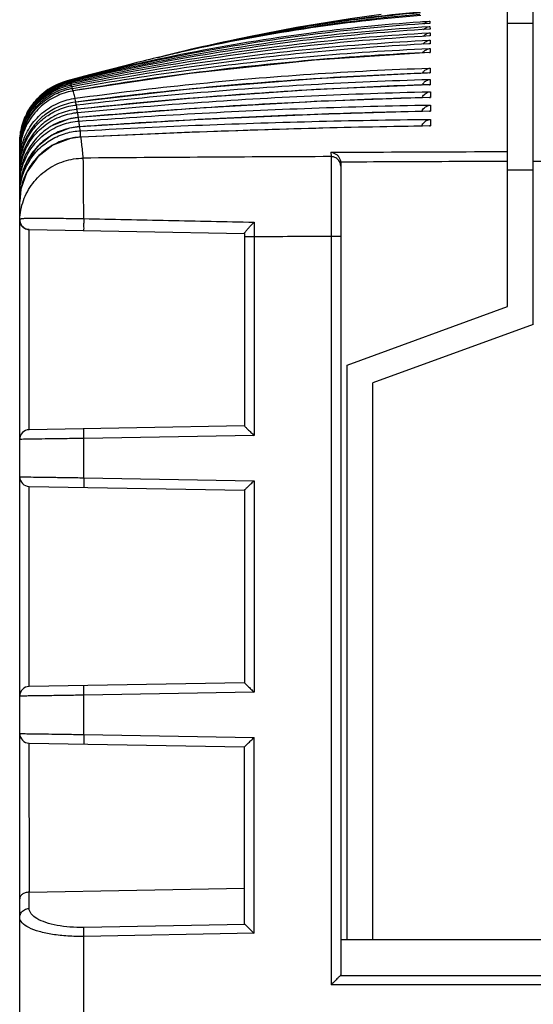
# Model space of a CAD drawing. Header units: millimetres. Extents: x 0 to 420, y 0 to 297.
# Tile 7 of 23: x 78 to 94, y 167 to 198. Entities that reach past the tile are written whole.
import ezdxf

# ---------------------------------------------------------------- set-up
doc = ezdxf.new("R2010")
doc.units = ezdxf.units.MM
doc.layers.get('Defpoints').update_dxf_attribs({"linetype": 'CONTINUOUS', "lineweight": 13})
doc.layers.add('Dimension', color=2, linetype='CONTINUOUS', lineweight=9)
doc.layers.add('Line', color=3, linetype='CONTINUOUS', lineweight=25)
doc.styles.get("Standard").update_dxf_attribs({"font": 'romans.shx'})
doc.dimstyles.new('yutana', dxfattribs={"dimtxt": 3.5, "dimasz": 3, "dimexe": 1, "dimexo": 0.6, "dimgap": 1.5, "dimtad": 1, "dimdec": 1, "dimzin": 0, "dimdsep": 46, "dimtxsty": 'Standard', "dimcen": 0, "dimadec": 0, "dimazin": 0, "dimtp": 0.01, "dimtm": 0.01, "dimtfac": 1, "dimtdec": 1, "dimtmove": 0, "dimatfit": 3, "dimfxl": 1, "dimtolj": 1, "dimtzin": 0, "dimlwd": 0, "dimlwe": 0, "dimarcsym": 0})

# ---------------------------------------------------------------- blocks, each defined once
blk = doc.blocks.new('*D5')
at = {"layer": 'Defpoints', "color": 0, "ltscale": 5}
for p in [(93.687, 198.454), (128.887, 198.454), (93.687, 98.458)]:
    blk.add_point(p, dxfattribs=at)
at = {"layer": 'Dimension', "color": 0, "lineweight": 0, "ltscale": 5}
for p, q in [((94.887, 198.454), (130.887, 198.454)), ((128.887, 104.458), (128.887, 192.454)), ((94.887, 98.458), (130.887, 98.458))]:
    blk.add_line(p, q, dxfattribs=at)
at = {"layer": 'Dimension', "color": 0, "ltscale": 5}
for points in [[(127.887, 192.454), (129.887, 192.454), (128.887, 198.454)], [(127.887, 104.458), (129.887, 104.458), (128.887, 98.458)]]:
    blk.add_solid(points, dxfattribs=at)
at = {"layer": 'Dimension', "color": 0, "ltscale": 5, "insert": (123.387, 148.456), "char_height": 5, "attachment_point": 5, "rotation": 90}
blk.add_mtext('\\A1;100.0', dxfattribs=at)

msp = doc.modelspace()

# ---------------------------------------------------------------- linework, layer by layer
at = {"layer": 'Line', "color": 7, "linetype": 'Continuous'}
for p, q in [((93.687, 188.5), (93.687, 198.492)), ((92.887, 189.06), (92.887, 198.473)), ((90.468, 197.954), (90.468, 197.884)), ((92.887, 197.892), (93.687, 197.892)), ((90.469, 197.787), (90.47, 197.704)), ((90.471, 197.589), (90.471, 197.492)), ((90.472, 197.361), (90.473, 197.25)), ((83.135, 197.098), (82.252, 196.888)), ((90.457, 196.977), (90.475, 196.977)), ((90.474, 197.102), (90.475, 196.977)), ((90.456, 196.338), (90.478, 196.338)), ((90.477, 196.49), (90.478, 196.338)), ((79.863, 196.278), (79.169, 196.093)), ((79.174, 196.094), (79.169, 196.093)), ((79.202, 196.09), (79.197, 196.092)), ((79.212, 196.084), (79.202, 196.09)), ((79.241, 196.056), (79.236, 196.063)), ((79.252, 196.042), (79.241, 196.056)), ((90.479, 196.138), (90.479, 195.972)), ((79.28, 195.99), (79.275, 196.001)), ((79.291, 195.967), (79.28, 195.99)), ((79.32, 195.892), (79.314, 195.907)), ((79.331, 195.86), (79.32, 195.892)), ((79.355, 195.781), (79.354, 195.781)), ((90.456, 195.972), (90.479, 195.972)), ((90.48, 195.754), (90.481, 195.575)), ((79.441, 195.403), (79.435, 195.431)), ((79.435, 195.431), (79.435, 195.431)), ((90.456, 195.576), (90.481, 195.575)), ((79.452, 195.345), (79.441, 195.403)), ((79.476, 195.208), (79.475, 195.208)), ((79.481, 195.175), (79.476, 195.208)), ((79.492, 195.108), (79.481, 195.175)), ((90.455, 195.148), (90.482, 195.147)), ((90.482, 195.34), (90.482, 195.147)), ((79.533, 194.838), (79.516, 194.952)), ((79.516, 194.951), (79.516, 194.952)), ((90.483, 194.894), (90.484, 194.688)), ((79.557, 194.663), (79.556, 194.663)), ((79.573, 194.536), (79.557, 194.663)), ((90.455, 194.689), (90.484, 194.688)), ((79.597, 194.342), (79.596, 194.342)), ((77.687, 194.106), (77.687, 194.142)), ((77.687, 194.032), (77.687, 194.09)), ((77.687, 194.09), (77.694, 194.09)), ((77.687, 102.91), (77.687, 194.008)), ((77.687, 194.008), (77.697, 194.008)), ((77.687, 193.893), (77.7, 193.893)), ((87.385, 193.867), (87.386, 193.733)), ((77.687, 193.569), (77.706, 193.569)), ((77.687, 193.359), (77.709, 193.359)), ((87.687, 193.538), (87.687, 168.248)), ((92.887, 193.322), (93.687, 193.322)), ((77.687, 193.118), (77.712, 193.118)), ((77.687, 192.845), (77.705, 192.845)), ((77.724, 192.715), (77.687, 192.337)), ((77.687, 192.54), (77.707, 192.54)), ((77.687, 191.757), (77.695, 191.692)), ((77.687, 191.757), (77.688, 191.753)), ((77.695, 191.692), (77.751, 191.572)), ((77.982, 191.457), (84.688, 191.34)), ((77.987, 185.223), (77.987, 191.457)), ((84.688, 191.342), (84.688, 185.34)), ((84.987, 191.233), (84.688, 191.233)), ((84.987, 191.233), (84.987, 185.045)), ((87.387, 191.245), (87.387, 167.929)), ((87.687, 191.245), (87.387, 191.245)), ((87.887, 187.24), (92.887, 189.06)), ((93.687, 188.5), (88.688, 186.68)), ((87.887, 169.34), (87.887, 187.24)), ((88.688, 169.34), (88.688, 186.68)), ((84.688, 185.34), (77.982, 185.223)), ((79.687, 184.953), (79.682, 185.253)), ((84.987, 185.045), (79.687, 184.953)), ((79.687, 183.727), (79.687, 184.953)), ((77.982, 183.457), (84.688, 183.34)), ((77.987, 177.223), (77.987, 183.457)), ((79.687, 183.727), (79.682, 183.427)), ((79.687, 183.727), (84.987, 183.635)), ((84.987, 183.635), (84.987, 177.045)), ((84.688, 183.34), (84.688, 177.34)), ((84.688, 177.34), (77.982, 177.223)), ((79.687, 176.953), (79.682, 177.253)), ((84.987, 177.045), (79.687, 176.953)), ((79.687, 175.727), (79.687, 176.953)), ((79.687, 175.727), (79.682, 175.427)), ((79.687, 175.727), (84.987, 175.635)), ((84.987, 169.534), (84.987, 175.635)), ((77.982, 175.457), (84.688, 175.34)), ((77.993, 170.816), (77.987, 175.457)), ((84.688, 169.811), (84.688, 175.34)), ((77.987, 170.816), (84.688, 170.94)), ((77.982, 170.305), (77.982, 170.815)), ((84.706, 169.811), (79.682, 169.718)), ((79.687, 169.436), (79.682, 169.718)), ((84.987, 169.534), (79.687, 169.436)), ((79.687, 164.34), (79.687, 169.436)), ((87.687, 169.34), (99.688, 169.34)), ((99.706, 168.211), (87.669, 168.211)), ((99.987, 167.929), (87.387, 167.929))]:
    msp.add_line(p, q, dxfattribs=at)
for points in [[(88.952, 198.161), (87.978, 198.028), (86.309, 197.755), (84.822, 197.468), (84.285, 197.355)], [(90.457, 196.977), (86.869, 196.742), (83, 196.326), (79.354, 195.781)], [(90.457, 196.338), (86.903, 196.158), (83.061, 195.843), (79.435, 195.431)], [(81.237, 196.635), (81.002, 196.575), (79.863, 196.278)], [(90.456, 195.973), (86.922, 195.82), (83.093, 195.554), (79.475, 195.208)], [(90.456, 195.576), (86.944, 195.45), (83.128, 195.233), (79.516, 194.952)], [(90.456, 195.148), (86.97, 195.049), (83.167, 194.881), (79.556, 194.663)], [(79.516, 194.952), (79.203, 194.899), (78.706, 194.7)], [(79.556, 194.663), (79.236, 194.616), (78.693, 194.401), (78.234, 194.038), (77.899, 193.559), (77.725, 193.045)], [(90.456, 194.689), (87.007, 194.617), (83.217, 194.497), (79.596, 194.342)], [(79.596, 194.342), (79.27, 194.3), (78.718, 194.091), (78.249, 193.73), (77.906, 193.248), (77.723, 192.715)], [(77.751, 191.572), (77.854, 191.488), (77.982, 191.457)]]:
    msp.add_lwpolyline(points, dxfattribs=at)
for centre, radius, start, end in [((79.687, 194.161), 2, 105.0319, 180), ((77.987, 184.923), 0.3, 91, 180), ((77.988, 183.757), 0.3, 179.9997, 268.9845), ((77.987, 176.923), 0.3, 91, 180), ((77.988, 175.757), 0.3, 179.9997, 268.9845)]:
    msp.add_arc(centre, radius, start, end, dxfattribs=at)
for points, knots in [([(90.178, 198.216), (89.018, 198.116), (86.655, 197.828), (84.318, 197.372), (83.135, 197.098)], [0, 0, 0, 0, 3.491126, 7.135785, 7.135785, 7.135785, 7.135785]), ([(84.285, 197.355), (85.079, 197.526), (87.024, 197.893), (88.989, 198.14), (90.152, 198.242)], [0, 0, 0, 0, 2.434064, 5.935679, 5.935679, 5.935679, 5.935679]), ([(79.249, 196.114), (80.47, 196.437), (82.939, 197.008), (86.584, 197.607), (89.002, 197.851), (90.159, 197.933)], [0, 0, 0, 0, 3.788995, 7.59797, 11.074896, 11.074896, 11.074896, 11.074896]), ([(90.468, 197.884), (89.222, 197.803), (86.717, 197.562), (82.971, 196.967), (80.488, 196.418), (79.252, 196.106)], [0, 0, 0, 0, 3.747118, 7.545215, 11.37066, 11.37066, 11.37066, 11.37066]), ([(90.188, 198.13), (88.966, 198.032), (86.504, 197.747), (83.526, 197.189), (81.772, 196.771), (81.236, 196.635)], [0, 0, 0, 0, 3.67784, 7.425744, 9.084289, 9.084289, 9.084289, 9.084289]), ([(82.252, 196.888), (82.438, 196.933), (83.844, 197.267), (86.467, 197.776), (88.931, 198.069), (90.152, 198.17)], [0, 0, 0, 0, 0.573881, 4.33393, 8.009752, 8.009752, 8.009752, 8.009752]), ([(90.281, 197.866), (90.282, 197.867), (90.309, 197.893), (90.363, 197.93), (90.424, 197.948), (90.451, 197.952)], [0, 0, 0, 0, 0.0037396, 0.1110559, 0.1922114, 0.1922114, 0.1922114, 0.1922114]), ([(79.255, 196.094), (80.482, 196.393), (82.954, 196.919), (86.69, 197.484), (89.196, 197.71), (90.445, 197.786)], [0, 0, 0, 0, 3.788094, 7.576697, 11.330508, 11.330508, 11.330508, 11.330508]), ([(90.453, 197.703), (89.213, 197.628), (86.719, 197.406), (82.99, 196.862), (80.513, 196.358), (79.281, 196.073)], [0, 0, 0, 0, 3.725272, 7.506785, 11.302031, 11.302031, 11.302031, 11.302031]), ([(79.287, 196.05), (80.509, 196.321), (82.974, 196.8), (86.699, 197.314), (89.198, 197.52), (90.445, 197.588)], [0, 0, 0, 0, 3.756164, 7.527754, 11.275314, 11.275314, 11.275314, 11.275314]), ([(90.262, 197.479), (90.269, 197.488), (90.302, 197.522), (90.364, 197.564), (90.422, 197.582), (90.447, 197.586)], [0, 0, 0, 0, 0.0356337, 0.1429547, 0.2177182, 0.2177182, 0.2177182, 0.2177182]), ([(90.271, 197.688), (90.276, 197.693), (90.305, 197.723), (90.363, 197.762), (90.423, 197.78), (90.449, 197.784)], [0, 0, 0, 0, 0.0196253, 0.1269459, 0.2049195, 0.2049195, 0.2049195, 0.2049195]), ([(90.453, 197.491), (89.215, 197.423), (86.728, 197.221), (83.004, 196.724), (80.53, 196.266), (79.296, 196.006)], [0, 0, 0, 0, 3.72072, 7.482229, 11.265424, 11.265424, 11.265424, 11.265424]), ([(79.311, 195.971), (80.535, 196.217), (82.997, 196.65), (86.722, 197.115), (89.22, 197.299), (90.472, 197.361)], [0, 0, 0, 0, 3.744215, 7.496335, 11.256854, 11.256854, 11.256854, 11.256854]), ([(90.253, 197.238), (90.263, 197.251), (90.299, 197.291), (90.364, 197.335), (90.422, 197.352), (90.445, 197.357)], [0, 0, 0, 0, 0.0516398, 0.1589578, 0.2304813, 0.2304813, 0.2304813, 0.2304813]), ([(79.331, 195.86), (80.557, 196.081), (83.018, 196.468), (86.728, 196.882), (89.209, 197.046), (90.449, 197.1)], [0, 0, 0, 0, 3.738475, 7.471676, 11.194933, 11.194933, 11.194933, 11.194933]), ([(90.437, 197.248), (89.21, 197.186), (86.739, 197.004), (83.033, 196.558), (80.565, 196.145), (79.333, 195.911)], [0, 0, 0, 0, 3.687531, 7.429959, 11.192552, 11.192552, 11.192552, 11.192552]), ([(90.245, 196.966), (90.258, 196.985), (90.296, 197.029), (90.36, 197.071), (90.41, 197.089), (90.426, 197.093)], [0, 0, 0, 0, 0.0663344, 0.1736466, 0.2248666, 0.2248666, 0.2248666, 0.2248666]), ([(86.814, 196.737), (86.801, 196.735), (85.541, 196.626), (84.284, 196.491), (83.042, 196.331)], [0, 0, 0, 0, 0.039247, 3.793474, 3.793474, 3.793474, 3.793474]), ([(79.411, 195.549), (80.629, 195.717), (83.074, 196.012), (86.756, 196.325), (89.218, 196.448), (90.449, 196.489)], [0, 0, 0, 0, 3.688719, 7.385747, 11.082399, 11.082399, 11.082399, 11.082399]), ([(90.23, 196.329), (90.247, 196.357), (90.29, 196.411), (90.359, 196.457), (90.406, 196.475), (90.419, 196.478)], [0, 0, 0, 0, 0.0974037, 0.2046959, 0.2458965, 0.2458965, 0.2458965, 0.2458965]), ([(79.197, 196.092), (79.026, 196.049), (78.695, 195.916), (78.269, 195.595), (77.941, 195.174), (77.734, 194.682), (77.688, 194.329), (77.687, 194.153)], [0, 0, 0, 0, 0.527731, 1.055519, 1.583251, 2.110797, 2.638303, 2.638303, 2.638303, 2.638303]), ([(77.688, 194.199), (77.691, 194.36), (77.738, 194.697), (77.936, 195.174), (78.259, 195.593), (78.666, 195.905), (78.975, 196.036), (79.127, 196.081)], [0, 0, 0, 0, 0.4855, 1.00831, 1.531254, 2.054269, 2.528847, 2.528847, 2.528847, 2.528847]), ([(77.688, 194.18), (77.691, 194.344), (77.74, 194.686), (77.944, 195.169), (78.275, 195.591), (78.693, 195.902), (79.01, 196.03), (79.165, 196.072)], [0, 0, 0, 0, 0.492878, 1.023566, 1.554363, 2.085222, 2.567202, 2.567202, 2.567202, 2.567202]), ([(79.236, 196.063), (79.062, 196.022), (78.723, 195.894), (78.286, 195.574), (77.948, 195.149), (77.736, 194.651), (77.688, 194.292), (77.687, 194.114)], [0, 0, 0, 0, 0.535771, 1.071534, 1.607262, 2.142781, 2.678218, 2.678218, 2.678218, 2.678218]), ([(77.688, 194.129), (77.691, 194.296), (77.742, 194.643), (77.951, 195.132), (78.292, 195.557), (78.721, 195.867), (79.045, 195.991), (79.203, 196.03)], [0, 0, 0, 0, 0.500301, 1.038905, 1.577587, 2.116311, 2.605797, 2.605797, 2.605797, 2.605797]), ([(79.252, 196.042), (79.24, 196.034), (79.252, 196.011), (79.257, 195.997), (79.258, 195.995)], [0, 0, 0, 0, 0.04140889, 0.0474205, 0.0474205, 0.0474205, 0.0474205]), ([(79.452, 195.345), (80.665, 195.487), (83.101, 195.736), (86.769, 196), (89.222, 196.103), (90.45, 196.137)], [0, 0, 0, 0, 3.66531, 7.345092, 11.029717, 11.029717, 11.029717, 11.029717]), ([(90.224, 195.963), (90.242, 195.996), (90.287, 196.056), (90.359, 196.104), (90.404, 196.121), (90.415, 196.125)], [0, 0, 0, 0, 0.1125489, 0.2198265, 0.2559673, 0.2559673, 0.2559673, 0.2559673]), ([(79.275, 196.001), (79.098, 195.964), (78.751, 195.839), (78.303, 195.521), (77.956, 195.093), (77.737, 194.588), (77.688, 194.224), (77.687, 194.043)], [0, 0, 0, 0, 0.543867, 1.087622, 1.631375, 2.174907, 2.718316, 2.718316, 2.718316, 2.718316]), ([(77.688, 194.047), (77.691, 194.216), (77.743, 194.568), (77.959, 195.063), (78.31, 195.492), (78.749, 195.799), (79.08, 195.92), (79.242, 195.957)], [0, 0, 0, 0, 0.507759, 1.054309, 1.600894, 2.147495, 2.644593, 2.644593, 2.644593, 2.644593]), ([(79.314, 195.907), (79.134, 195.873), (78.78, 195.753), (78.32, 195.436), (77.964, 195.005), (77.739, 194.494), (77.688, 194.125), (77.687, 193.941)], [0, 0, 0, 0, 0.552009, 1.103765, 1.655565, 2.207143, 2.758561, 2.758561, 2.758561, 2.758561]), ([(77.687, 193.893), (77.688, 194.078), (77.739, 194.45), (77.967, 194.963), (78.327, 195.394), (78.778, 195.7), (79.116, 195.816), (79.281, 195.85)], [0, 0, 0, 0, 0.554767, 1.109296, 1.663809, 2.218303, 2.723066, 2.723066, 2.723066, 2.723066]), ([(79.325, 195.776), (79.151, 195.744), (78.801, 195.629), (78.338, 195.319), (77.972, 194.886), (77.74, 194.368), (77.688, 193.993), (77.687, 193.807)], [0, 0, 0, 0, 0.531086, 1.090881, 1.650782, 2.210471, 2.769965, 2.769965, 2.769965, 2.769965]), ([(79.291, 195.967), (79.28, 195.958), (79.294, 195.929), (79.299, 195.91), (79.301, 195.903)], [0, 0, 0, 0, 0.04204306, 0.06585286, 0.06585286, 0.06585286, 0.06585286]), ([(79.331, 195.86), (79.321, 195.85), (79.336, 195.816), (79.341, 195.791), (79.343, 195.777)], [0, 0, 0, 0, 0.04267486, 0.08463102, 0.08463102, 0.08463102, 0.08463102]), ([(79.492, 195.108), (80.7, 195.224), (83.127, 195.428), (86.781, 195.643), (89.226, 195.726), (90.45, 195.754)], [0, 0, 0, 0, 3.64213, 7.305231, 10.979317, 10.979317, 10.979317, 10.979317]), ([(90.221, 195.572), (90.228, 195.586), (90.261, 195.643), (90.325, 195.702), (90.387, 195.73), (90.404, 195.737)], [0, 0, 0, 0, 0.0480638, 0.1965625, 0.2510525, 0.2510525, 0.2510525, 0.2510525]), ([(77.688, 193.61), (77.692, 193.787), (77.748, 194.155), (77.983, 194.668), (78.363, 195.104), (78.836, 195.406), (79.189, 195.513), (79.36, 195.541)], [0, 0, 0, 0, 0.530463, 1.101133, 1.67165, 2.242055, 2.761935, 2.761935, 2.761935, 2.761935]), ([(79.414, 195.428), (79.231, 195.403), (78.902, 195.309), (78.608, 195.137), (78.487, 195.045)], [0, 0, 0, 0, 0.555431, 1.010831, 1.010831, 1.010831, 1.010831]), ([(79.411, 195.549), (79.405, 195.577), (79.393, 195.631), (79.38, 195.685), (79.374, 195.711)], [0, 0, 0, 0, 0.0865367, 0.1661497, 0.1661497, 0.1661497, 0.1661497]), ([(78.526, 194.988), (78.64, 195.069), (78.921, 195.228), (79.234, 195.315), (79.412, 195.34)], [0, 0, 0, 0, 0.4195886, 0.9597193, 0.9597193, 0.9597193, 0.9597193]), ([(79.45, 195.205), (79.265, 195.182), (78.963, 195.102), (78.691, 194.956), (78.59, 194.889)], [0, 0, 0, 0, 0.5593493, 0.9222781, 0.9222781, 0.9222781, 0.9222781]), ([(79.452, 195.345), (79.444, 195.332), (79.459, 195.28), (79.459, 195.236), (79.46, 195.204)], [0, 0, 0, 0, 0.0445475, 0.1413954, 0.1413954, 0.1413954, 0.1413954]), ([(79.533, 194.838), (80.735, 194.929), (83.152, 195.088), (86.792, 195.255), (89.229, 195.319), (90.451, 195.339)], [0, 0, 0, 0, 3.618064, 7.265043, 10.931216, 10.931216, 10.931216, 10.931216]), ([(90.456, 195.147), (89.262, 195.122), (86.855, 195.054), (83.222, 194.893), (80.783, 194.746), (79.557, 194.663)], [0, 0, 0, 0, 3.58338, 7.222024, 10.910968, 10.910968, 10.910968, 10.910968]), ([(90.216, 195.146), (90.225, 195.164), (90.259, 195.226), (90.325, 195.286), (90.385, 195.314), (90.4, 195.32)], [0, 0, 0, 0, 0.0619364, 0.2102239, 0.2585124, 0.2585124, 0.2585124, 0.2585124]), ([(78.392, 194.969), (78.246, 194.845), (77.988, 194.552), (77.744, 194.022), (77.688, 193.636), (77.687, 193.444)], [0, 0, 0, 0, 0.576254, 1.152353, 1.728202, 1.728202, 1.728202, 1.728202]), ([(77.688, 193.401), (77.692, 193.58), (77.75, 193.954), (77.992, 194.473), (78.252, 194.766), (78.4, 194.89)], [0, 0, 0, 0, 0.538149, 1.11696, 1.69553, 1.69553, 1.69553, 1.69553]), ([(77.698, 193.048), (77.711, 193.179), (77.777, 193.504), (78.009, 193.988), (78.419, 194.431), (78.926, 194.724), (79.299, 194.815), (79.479, 194.833)], [0, 0, 0, 0, 0.393826, 0.989001, 1.583719, 2.178119, 2.720046, 2.720046, 2.720046, 2.720046]), ([(79.488, 194.949), (79.301, 194.93), (79.029, 194.862), (78.781, 194.743), (78.706, 194.7)], [0, 0, 0, 0, 0.5642537, 0.8241771, 0.8241771, 0.8241771, 0.8241771]), ([(79.492, 195.108), (79.485, 195.095), (79.498, 195.039), (79.497, 194.99), (79.498, 194.954)], [0, 0, 0, 0, 0.0451615, 0.1538076, 0.1538076, 0.1538076, 0.1538076]), ([(79.533, 194.838), (79.526, 194.825), (79.537, 194.77), (79.535, 194.713), (79.536, 194.669), (79.536, 194.662)], [0, 0, 0, 0, 0.0457687, 0.1543826, 0.1763793, 0.1763793, 0.1763793, 0.1763793]), ([(79.573, 194.536), (80.768, 194.602), (83.173, 194.717), (86.8, 194.836), (89.231, 194.88), (90.452, 194.894)], [0, 0, 0, 0, 3.590926, 7.22202, 10.885435, 10.885435, 10.885435, 10.885435]), ([(90.212, 194.688), (90.221, 194.711), (90.251, 194.766), (90.296, 194.812), (90.326, 194.833)], [0, 0, 0, 0, 0.0759176, 0.1864511, 0.1864511, 0.1864511, 0.1864511]), ([(90.326, 194.833), (90.336, 194.841), (90.384, 194.871), (90.44, 194.89), (90.483, 194.894)], [0, 0, 0, 0, 0.0382289, 0.1697611, 0.1697611, 0.1697611, 0.1697611]), ([(78.411, 194.757), (78.261, 194.632), (77.997, 194.337), (77.745, 193.801), (77.688, 193.409), (77.687, 193.215)], [0, 0, 0, 0, 0.58448, 1.168857, 1.752964, 1.752964, 1.752964, 1.752964]), ([(77.688, 193.16), (77.692, 193.342), (77.752, 193.721), (78, 194.246), (78.268, 194.541), (78.419, 194.665)], [0, 0, 0, 0, 0.545877, 1.13286, 1.719501, 1.719501, 1.719501, 1.719501]), ([(78.706, 194.7), (78.609, 194.645), (78.353, 194.471), (78.005, 194.091), (77.76, 193.577), (77.698, 193.215), (77.69, 193.049)], [0, 0, 0, 0, 0.333891, 0.926615, 1.519302, 2.016972, 2.016972, 2.016972, 2.016972]), ([(79.534, 194.661), (79.375, 194.649), (79.052, 194.584), (78.602, 194.37), (78.212, 194.045), (77.916, 193.635), (77.777, 193.284), (77.732, 193.083), (77.725, 193.045)], [0, 0, 0, 0, 0.478537, 0.979192, 1.480406, 1.981898, 2.483303, 2.599102, 2.599102, 2.599102, 2.599102]), ([(77.751, 193.04), (77.793, 193.203), (77.918, 193.519), (78.218, 193.929), (78.611, 194.252), (79.057, 194.459), (79.374, 194.521), (79.526, 194.533)], [0, 0, 0, 0, 0.503583, 1.006674, 1.509416, 2.011964, 2.468357, 2.468357, 2.468357, 2.468357]), ([(79.573, 194.536), (79.566, 194.522), (79.575, 194.468), (79.572, 194.404), (79.574, 194.355), (79.574, 194.341)], [0, 0, 0, 0, 0.0463683, 0.1549451, 0.1951502, 0.1951502, 0.1951502, 0.1951502]), ([(90.456, 194.687), (89.273, 194.669), (86.883, 194.619), (83.263, 194.504), (80.826, 194.4), (79.597, 194.342)], [0, 0, 0, 0, 3.548464, 7.172204, 10.864502, 10.864502, 10.864502, 10.864502]), ([(79.597, 194.342), (79.428, 194.334), (79.091, 194.274), (78.625, 194.061), (78.226, 193.737), (77.922, 193.323), (77.778, 192.965), (77.732, 192.757), (77.724, 192.715)], [0, 0, 0, 0, 0.507104, 1.014483, 1.522533, 2.030962, 2.539348, 2.667986, 2.667986, 2.667986, 2.667986]), ([(79.669, 193.686), (79.661, 193.763), (79.646, 193.912), (79.622, 194.131), (79.605, 194.273), (79.597, 194.342)], [0, 0, 0, 0, 0.2314086, 0.4513617, 0.6598593, 0.6598593, 0.6598593, 0.6598593]), ([(87.385, 193.867), (87.843, 193.87), (89.677, 193.881), (91.511, 193.887), (92.887, 193.889)], [0, 0, 0, 0, 1.372004, 5.502065, 5.502065, 5.502065, 5.502065]), ([(77.689, 191.768), (77.697, 191.97), (77.775, 192.373), (78.068, 192.914), (78.51, 193.342), (79.06, 193.618), (79.467, 193.684), (79.669, 193.686)], [0, 0, 0, 0, 0.604887, 1.210438, 1.816538, 2.423175, 3.030146, 3.030146, 3.030146, 3.030146]), ([(87.386, 193.733), (86.078, 193.728), (83.506, 193.715), (80.934, 193.696), (79.669, 193.686)], [0, 0, 0, 0, 3.9238, 7.71733, 7.71733, 7.71733, 7.71733]), ([(79.683, 191.8), (79.682, 191.963), (79.68, 192.272), (79.676, 192.706), (79.674, 193.074), (79.671, 193.362), (79.67, 193.557), (79.669, 193.654), (79.669, 193.686)], [0, 0, 0, 0, 0.487178, 0.927363, 1.301577, 1.593713, 1.79122, 1.885645, 1.885645, 1.885645, 1.885645]), ([(87.385, 193.867), (87.417, 193.864), (87.478, 193.848), (87.558, 193.802), (87.622, 193.737), (87.667, 193.659), (87.683, 193.6), (87.686, 193.57)], [0, 0, 0, 0, 0.09419, 0.1851604, 0.2751134, 0.3648961, 0.4542758, 0.4542758, 0.4542758, 0.4542758]), ([(87.386, 193.733), (87.386, 193.687), (87.386, 193.55), (87.386, 193.279), (87.387, 192.887), (87.387, 192.398), (87.387, 191.839), (87.387, 191.447), (87.387, 191.245)], [0, 0, 0, 0, 0.13593, 0.411994, 0.811868, 1.311655, 1.881474, 2.487077, 2.487077, 2.487077, 2.487077]), ([(87.687, 193.434), (87.687, 193.486), (87.659, 193.591), (87.544, 193.705), (87.438, 193.733), (87.386, 193.732)], [0, 0, 0, 0, 0.1549147, 0.3101822, 0.4658001, 0.4658001, 0.4658001, 0.4658001]), ([(87.686, 193.57), (88.231, 193.574), (89.354, 193.58), (91.088, 193.587), (92.277, 193.59), (92.887, 193.591)], [0, 0, 0, 0, 1.636215, 3.369564, 5.201758, 5.201758, 5.201758, 5.201758]), ([(93.687, 193.591), (94.398, 193.591), (95.774, 193.589), (97.775, 193.581), (99.065, 193.574), (99.689, 193.57)], [0, 0, 0, 0, 2.130395, 4.130412, 6.001758, 6.001758, 6.001758, 6.001758]), ([(87.686, 193.57), (87.686, 193.565), (87.687, 193.554), (87.687, 193.543), (87.687, 193.538)], [0, 0, 0, 0, 0.01612726, 0.03223145, 0.03223145, 0.03223145, 0.03223145]), ([(77.689, 191.768), (77.687, 191.716), (77.712, 191.608), (77.825, 191.489), (77.931, 191.458), (77.984, 191.457)], [0, 0, 0, 0, 0.157292, 0.3145836, 0.471875, 0.471875, 0.471875, 0.471875]), ([(77.689, 191.768), (77.689, 191.767), (77.688, 191.763), (77.688, 191.759), (77.687, 191.757), (77.687, 191.757)], [0, 0, 0, 0, 0.00530042, 0.01051432, 0.01154549, 0.01154549, 0.01154549, 0.01154549]), ([(77.694, 191.694), (77.694, 191.696), (77.693, 191.703), (77.691, 191.714), (77.689, 191.727), (77.688, 191.741), (77.688, 191.75), (77.688, 191.755)], [0, 0, 0, 0, 0.00623041, 0.02095101, 0.03429745, 0.04657707, 0.06157263, 0.06157263, 0.06157263, 0.06157263]), ([(77.689, 191.768), (77.689, 191.769), (77.69, 191.771), (77.691, 191.774), (77.694, 191.779), (77.699, 191.784), (77.707, 191.789), (77.717, 191.794), (77.733, 191.798), (77.753, 191.802), (77.782, 191.806), (77.82, 191.81), (77.873, 191.813), (77.943, 191.815), (78.034, 191.817), (78.152, 191.818), (78.3, 191.817), (78.485, 191.816), (78.714, 191.814), (78.99, 191.811), (79.318, 191.806), (79.555, 191.802), (79.683, 191.8)], [0, 0, 0, 0, 0.002067, 0.005816, 0.011019, 0.017785, 0.026574, 0.038124, 0.053375, 0.073755, 0.101375, 0.139137, 0.190447, 0.259024, 0.348958, 0.464701, 0.611333, 0.794654, 1.020786, 1.295584, 1.623514, 2.006607, 2.006607, 2.006607, 2.006607]), ([(79.683, 191.8), (79.682, 191.755), (79.683, 191.672), (79.672, 191.548), (79.691, 191.489), (79.668, 191.428), (79.678, 191.427)], [0, 0, 0, 0, 0.1349967, 0.2573888, 0.3423867, 0.3727817, 0.3727817, 0.3727817, 0.3727817]), ([(79.683, 191.8), (80.562, 191.782), (82.33, 191.745), (84.098, 191.708), (84.987, 191.69)], [0, 0, 0, 0, 2.638323, 5.305329, 5.305329, 5.305329, 5.305329]), ([(77.751, 191.573), (77.746, 191.579), (77.737, 191.592), (77.725, 191.612), (77.715, 191.632), (77.707, 191.65), (77.701, 191.668), (77.697, 191.682), (77.695, 191.691), (77.694, 191.694)], [0, 0, 0, 0, 0.0226288, 0.0472742, 0.0695213, 0.0897445, 0.1081804, 0.1250248, 0.1344749, 0.1344749, 0.1344749, 0.1344749]), ([(77.85, 191.49), (77.844, 191.493), (77.826, 191.503), (77.8, 191.522), (77.774, 191.545), (77.759, 191.562), (77.752, 191.572), (77.751, 191.573)], [0, 0, 0, 0, 0.0212032, 0.0605069, 0.0950012, 0.1256115, 0.1303943, 0.1303943, 0.1303943, 0.1303943]), ([(77.984, 191.457), (77.963, 191.458), (77.925, 191.462), (77.881, 191.476), (77.857, 191.487), (77.85, 191.49)], [0, 0, 0, 0, 0.0609853, 0.1141469, 0.1383866, 0.1383866, 0.1383866, 0.1383866]), ([(84.71, 191.378), (84.729, 191.398), (84.765, 191.449), (84.833, 191.523), (84.908, 191.606), (84.961, 191.662), (84.987, 191.69)], [0, 0, 0, 0, 0.0826112, 0.1874804, 0.3026924, 0.4175182, 0.4175182, 0.4175182, 0.4175182]), ([(84.987, 191.69), (84.987, 191.614), (84.987, 191.462), (84.987, 191.31), (84.987, 191.233)], [0, 0, 0, 0, 0.2271173, 0.4561008, 0.4561008, 0.4561008, 0.4561008]), ([(87.387, 191.245), (86.985, 191.244), (86.185, 191.24), (85.385, 191.236), (84.987, 191.233)], [0, 0, 0, 0, 1.20604, 2.40003, 2.40003, 2.40003, 2.40003]), ([(84.688, 185.34), (84.698, 185.329), (84.734, 185.294), (84.802, 185.228), (84.891, 185.14), (84.955, 185.077), (84.987, 185.045)], [0, 0, 0, 0, 0.0462163, 0.1509961, 0.2825965, 0.4206096, 0.4206096, 0.4206096, 0.4206096]), ([(79.687, 184.953), (79.515, 184.95), (79.182, 184.945), (78.71, 184.938), (78.305, 184.932), (77.995, 184.928), (77.799, 184.925), (77.71, 184.923), (77.687, 184.923)], [0, 0, 0, 0, 0.51737, 0.999988, 1.414386, 1.732328, 1.93214, 2.00022, 2.00022, 2.00022, 2.00022]), ([(77.687, 183.757), (77.71, 183.757), (77.799, 183.755), (77.995, 183.752), (78.305, 183.748), (78.71, 183.742), (79.182, 183.735), (79.515, 183.73), (79.687, 183.727)], [0, 0, 0, 0, 0.068086, 0.267917, 0.585868, 1.000277, 1.482875, 2.00022, 2.00022, 2.00022, 2.00022]), ([(84.688, 183.34), (84.698, 183.351), (84.734, 183.386), (84.802, 183.452), (84.891, 183.54), (84.955, 183.603), (84.987, 183.635)], [0, 0, 0, 0, 0.0462163, 0.1509961, 0.2825965, 0.4206096, 0.4206096, 0.4206096, 0.4206096]), ([(84.688, 177.34), (84.698, 177.329), (84.734, 177.294), (84.802, 177.228), (84.891, 177.14), (84.955, 177.077), (84.987, 177.045)], [0, 0, 0, 0, 0.0462163, 0.1509961, 0.2825965, 0.4206096, 0.4206096, 0.4206096, 0.4206096]), ([(79.687, 176.953), (79.515, 176.95), (79.182, 176.945), (78.71, 176.938), (78.305, 176.932), (77.995, 176.928), (77.799, 176.925), (77.71, 176.923), (77.687, 176.923)], [0, 0, 0, 0, 0.51737, 0.999988, 1.414386, 1.732328, 1.93214, 2.00022, 2.00022, 2.00022, 2.00022]), ([(77.687, 175.757), (77.71, 175.757), (77.799, 175.755), (77.995, 175.752), (78.305, 175.748), (78.71, 175.742), (79.182, 175.735), (79.515, 175.73), (79.687, 175.727)], [0, 0, 0, 0, 0.068086, 0.267917, 0.585868, 1.000277, 1.482875, 2.00022, 2.00022, 2.00022, 2.00022]), ([(84.688, 175.34), (84.698, 175.351), (84.734, 175.386), (84.802, 175.452), (84.891, 175.54), (84.955, 175.603), (84.987, 175.635)], [0, 0, 0, 0, 0.0462163, 0.1509961, 0.2825965, 0.4206096, 0.4206096, 0.4206096, 0.4206096]), ([(77.982, 170.815), (77.94, 170.815), (77.862, 170.803), (77.765, 170.754), (77.703, 170.686), (77.687, 170.631), (77.687, 170.605)], [0, 0, 0, 0, 0.1257342, 0.232852, 0.3206201, 0.3960603, 0.3960603, 0.3960603, 0.3960603]), ([(77.687, 170.023), (77.687, 170.071), (77.716, 170.171), (77.829, 170.278), (77.931, 170.304), (77.982, 170.305)], [0, 0, 0, 0, 0.1449667, 0.293931, 0.4468656, 0.4468656, 0.4468656, 0.4468656]), ([(79.682, 169.718), (79.539, 169.715), (79.26, 169.723), (78.863, 169.772), (78.514, 169.856), (78.236, 169.973), (78.042, 170.114), (77.982, 170.247), (77.982, 170.305)], [0, 0, 0, 0, 0.428598, 0.835639, 1.200089, 1.502893, 1.733818, 1.907608, 1.907608, 1.907608, 1.907608]), ([(79.687, 169.436), (79.519, 169.433), (79.191, 169.441), (78.724, 169.49), (78.315, 169.573), (77.992, 169.689), (77.765, 169.824), (77.688, 169.964), (77.687, 170.023)], [0, 0, 0, 0, 0.504912, 0.982593, 1.407102, 1.754721, 2.01046, 2.188616, 2.188616, 2.188616, 2.188616]), ([(84.706, 169.811), (84.702, 169.815), (84.695, 169.822), (84.689, 169.835), (84.688, 169.844), (84.688, 169.848)], [0, 0, 0, 0, 0.01554663, 0.02935142, 0.04219376, 0.04219376, 0.04219376, 0.04219376]), ([(84.78, 169.738), (84.813, 169.706), (84.882, 169.638), (84.951, 169.57), (84.987, 169.534)], [0, 0, 0, 0, 0.1396799, 0.2913876, 0.2913876, 0.2913876, 0.2913876]), ([(87.595, 168.137), (87.562, 168.103), (87.493, 168.034), (87.424, 167.965), (87.387, 167.929)], [0, 0, 0, 0, 0.140922, 0.2937062, 0.2937062, 0.2937062, 0.2937062]), ([(87.687, 168.248), (87.687, 168.244), (87.686, 168.235), (87.68, 168.222), (87.673, 168.214), (87.669, 168.211)], [0, 0, 0, 0, 0.01287118, 0.02677907, 0.04248319, 0.04248319, 0.04248319, 0.04248319])]:
    msp.add_open_spline(points, degree=3, knots=knots, dxfattribs=at)
for points in [[(90.159, 197.933), (90.254, 197.939), (90.35, 197.946), (90.446, 197.952)], [(90.446, 197.952), (90.453, 197.953), (90.46, 197.953), (90.468, 197.954)], [(90.451, 197.952), (90.456, 197.952), (90.462, 197.953), (90.468, 197.954)], [(90.445, 197.786), (90.453, 197.786), (90.461, 197.786), (90.469, 197.787)], [(90.445, 197.588), (90.454, 197.588), (90.462, 197.589), (90.471, 197.589)], [(90.447, 197.586), (90.455, 197.588), (90.463, 197.589), (90.471, 197.589)], [(90.449, 197.784), (90.456, 197.785), (90.462, 197.786), (90.469, 197.787)], [(90.47, 197.704), (90.464, 197.703), (90.459, 197.703), (90.453, 197.703)], [(83.351, 197.145), (83.662, 197.218), (83.973, 197.288), (84.285, 197.355)], [(90.445, 197.357), (90.454, 197.359), (90.463, 197.36), (90.472, 197.361)], [(90.471, 197.492), (90.465, 197.492), (90.459, 197.492), (90.453, 197.491)], [(83.135, 197.098), (83.074, 197.084), (83.014, 197.07), (82.954, 197.055)], [(90.457, 196.976), (89.241, 196.921), (88.027, 196.841), (86.814, 196.737)], [(90.426, 197.093), (90.442, 197.097), (90.458, 197.1), (90.474, 197.102)], [(90.473, 197.25), (90.461, 197.25), (90.449, 197.249), (90.437, 197.248)], [(90.449, 197.1), (90.457, 197.101), (90.466, 197.101), (90.474, 197.102)], [(90.475, 196.977), (90.469, 196.977), (90.463, 196.977), (90.457, 196.976)], [(81.968, 196.818), (82.063, 196.841), (82.157, 196.865), (82.252, 196.888)], [(90.457, 196.338), (90.364, 196.334), (90.272, 196.331), (90.18, 196.327)], [(90.419, 196.478), (90.438, 196.484), (90.457, 196.488), (90.477, 196.49)], [(90.449, 196.489), (90.458, 196.489), (90.468, 196.49), (90.477, 196.49)], [(90.478, 196.338), (90.471, 196.338), (90.464, 196.338), (90.457, 196.338)], [(79.127, 196.081), (79.142, 196.085), (79.158, 196.09), (79.174, 196.094)], [(79.165, 196.072), (79.181, 196.076), (79.196, 196.08), (79.212, 196.084)], [(79.174, 196.094), (79.169, 196.093), (79.167, 196.086), (79.168, 196.082)], [(79.174, 196.094), (79.181, 196.096), (79.188, 196.098), (79.195, 196.1)], [(79.195, 196.1), (79.205, 196.102), (79.215, 196.105), (79.225, 196.108)], [(79.228, 196.1), (79.217, 196.097), (79.207, 196.094), (79.197, 196.092)], [(79.212, 196.084), (79.203, 196.08), (79.209, 196.063), (79.213, 196.054)], [(79.203, 196.03), (79.219, 196.034), (79.235, 196.038), (79.252, 196.042)], [(79.212, 196.084), (79.218, 196.085), (79.224, 196.087), (79.23, 196.088)], [(79.225, 196.108), (79.233, 196.11), (79.241, 196.112), (79.249, 196.114)], [(79.252, 196.106), (79.244, 196.104), (79.236, 196.102), (79.228, 196.1)], [(79.23, 196.088), (79.239, 196.09), (79.247, 196.092), (79.255, 196.094)], [(79.261, 196.069), (79.253, 196.067), (79.244, 196.065), (79.236, 196.063)], [(79.252, 196.042), (79.263, 196.044), (79.275, 196.047), (79.287, 196.05)], [(79.281, 196.073), (79.274, 196.072), (79.268, 196.07), (79.261, 196.069)], [(83.042, 196.331), (81.81, 196.173), (80.58, 195.989), (79.354, 195.781)], [(86.838, 196.154), (85.594, 196.071), (84.351, 195.969), (83.111, 195.848)], [(90.18, 196.327), (89.065, 196.285), (87.951, 196.227), (86.838, 196.154)], [(90.415, 196.125), (90.436, 196.131), (90.457, 196.136), (90.479, 196.138)], [(90.45, 196.137), (90.459, 196.137), (90.469, 196.137), (90.479, 196.138)], [(79.242, 195.957), (79.258, 195.96), (79.274, 195.964), (79.291, 195.967)], [(79.296, 196.006), (79.289, 196.004), (79.282, 196.003), (79.275, 196.001)], [(79.281, 195.85), (79.291, 195.853), (79.3, 195.854), (79.31, 195.856)], [(79.291, 195.967), (79.298, 195.968), (79.304, 195.97), (79.311, 195.971)], [(79.31, 195.856), (79.317, 195.858), (79.324, 195.859), (79.331, 195.86)], [(79.333, 195.911), (79.327, 195.91), (79.321, 195.908), (79.314, 195.907)], [(79.354, 195.781), (79.345, 195.779), (79.335, 195.778), (79.325, 195.776)], [(79.374, 195.711), (79.367, 195.734), (79.361, 195.758), (79.354, 195.781)], [(83.111, 195.848), (81.884, 195.728), (80.658, 195.589), (79.435, 195.431)], [(86.848, 195.815), (85.614, 195.746), (84.382, 195.66), (83.15, 195.558)], [(90.181, 195.963), (89.07, 195.927), (87.958, 195.878), (86.848, 195.815)], [(90.457, 195.972), (90.365, 195.969), (90.273, 195.966), (90.181, 195.963)], [(90.404, 195.737), (90.428, 195.746), (90.454, 195.752), (90.48, 195.754)], [(90.45, 195.754), (90.46, 195.754), (90.47, 195.754), (90.48, 195.754)], [(90.479, 195.972), (90.472, 195.972), (90.464, 195.972), (90.457, 195.972)], [(79.36, 195.541), (79.366, 195.542), (79.372, 195.543), (79.379, 195.544)], [(79.379, 195.544), (79.389, 195.546), (79.4, 195.547), (79.411, 195.549)], [(79.411, 195.549), (79.403, 195.537), (79.409, 195.519), (79.412, 195.505)], [(79.412, 195.505), (79.418, 195.48), (79.421, 195.453), (79.422, 195.427)], [(79.435, 195.431), (79.428, 195.43), (79.421, 195.429), (79.414, 195.428)], [(83.15, 195.558), (81.924, 195.457), (80.699, 195.34), (79.476, 195.208)], [(86.856, 195.445), (85.636, 195.389), (84.415, 195.319), (83.196, 195.237)], [(90.456, 195.575), (89.256, 195.544), (88.056, 195.501), (86.856, 195.445)], [(90.481, 195.575), (90.473, 195.575), (90.464, 195.575), (90.456, 195.575)], [(79.412, 195.34), (79.418, 195.34), (79.424, 195.341), (79.43, 195.342)], [(79.43, 195.342), (79.437, 195.343), (79.444, 195.344), (79.452, 195.345)], [(79.476, 195.208), (79.467, 195.207), (79.459, 195.206), (79.45, 195.205)], [(83.196, 195.237), (81.969, 195.155), (80.742, 195.059), (79.516, 194.952)], [(90.4, 195.32), (90.426, 195.33), (90.454, 195.337), (90.482, 195.34)], [(90.451, 195.339), (90.461, 195.34), (90.471, 195.34), (90.482, 195.34)], [(90.482, 195.147), (90.474, 195.147), (90.465, 195.147), (90.456, 195.147)], [(78.487, 195.045), (78.455, 195.021), (78.423, 194.996), (78.392, 194.969)], [(78.4, 194.89), (78.441, 194.924), (78.483, 194.957), (78.526, 194.988)], [(78.59, 194.889), (78.528, 194.848), (78.468, 194.804), (78.411, 194.757)], [(78.419, 194.665), (78.57, 194.789), (78.741, 194.891), (78.922, 194.966)], [(78.922, 194.966), (79.087, 195.034), (79.262, 195.08), (79.439, 195.102)], [(79.439, 195.102), (79.448, 195.103), (79.457, 195.104), (79.467, 195.105)], [(79.467, 195.105), (79.475, 195.106), (79.484, 195.107), (79.492, 195.108)], [(79.479, 194.833), (79.491, 194.835), (79.504, 194.836), (79.516, 194.837)], [(79.516, 194.952), (79.507, 194.951), (79.497, 194.95), (79.488, 194.949)], [(79.516, 194.837), (79.522, 194.837), (79.527, 194.838), (79.533, 194.838)], [(90.452, 194.894), (90.462, 194.894), (90.473, 194.894), (90.483, 194.894)], [(79.526, 194.533), (79.542, 194.534), (79.557, 194.535), (79.573, 194.536)], [(79.557, 194.663), (79.549, 194.662), (79.542, 194.662), (79.534, 194.661)], [(90.484, 194.688), (90.474, 194.688), (90.465, 194.687), (90.456, 194.687)], [(77.687, 194.161), (77.687, 194.174), (77.688, 194.186), (77.688, 194.199)], [(77.687, 194.09), (77.687, 194.103), (77.688, 194.116), (77.688, 194.129)], [(77.687, 194.142), (77.687, 194.154), (77.688, 194.167), (77.688, 194.18)], [(77.687, 194.008), (77.687, 194.021), (77.688, 194.034), (77.688, 194.047)], [(77.687, 193.569), (77.687, 193.583), (77.688, 193.596), (77.688, 193.61)], [(77.687, 193.359), (77.687, 193.373), (77.688, 193.387), (77.688, 193.401)], [(77.687, 193.118), (77.687, 193.132), (77.688, 193.146), (77.688, 193.16)], [(77.69, 193.049), (77.688, 193.018), (77.687, 192.986), (77.687, 192.954)], [(77.688, 192.888), (77.689, 192.941), (77.692, 192.995), (77.698, 193.048)], [(77.725, 193.045), (77.704, 192.938), (77.691, 192.828), (77.688, 192.718)], [(77.695, 192.718), (77.705, 192.827), (77.724, 192.935), (77.751, 193.04)], [(77.687, 192.845), (77.687, 192.859), (77.688, 192.874), (77.688, 192.888)], [(77.688, 192.718), (77.688, 192.699), (77.687, 192.68), (77.687, 192.661)], [(77.688, 192.576), (77.689, 192.624), (77.691, 192.671), (77.695, 192.718)], [(77.687, 192.54), (77.687, 192.552), (77.688, 192.564), (77.688, 192.576)], [(77.987, 191.457), (77.986, 191.457), (77.985, 191.457), (77.984, 191.457)], [(84.688, 191.342), (84.688, 191.356), (84.7, 191.368), (84.71, 191.378)], [(84.706, 169.811), (84.73, 169.787), (84.755, 169.763), (84.78, 169.738)], [(87.669, 168.211), (87.645, 168.186), (87.62, 168.161), (87.595, 168.137)]]:
    msp.add_open_spline(points, degree=3, dxfattribs=at)

# ---------------------------------------------------------------- dimensions: what is measured, and where the dimension line sits
at = {"layer": 'Dimension', "color": 7}
dim = msp.add_linear_dim(base=(128.887, 198.454), p1=(93.687, 98.458), p2=(93.687, 198.454), angle=90, dimstyle='yutana', override={"dimscale": 2, "dimtxt": 2.5, "dimasz": 3}, dxfattribs=at)
dim.commit()
dim.dimension.update_dxf_attribs({"geometry": '*D5', "text_midpoint": (123.387, 148.456)})

doc.saveas('drawing.dxf')
